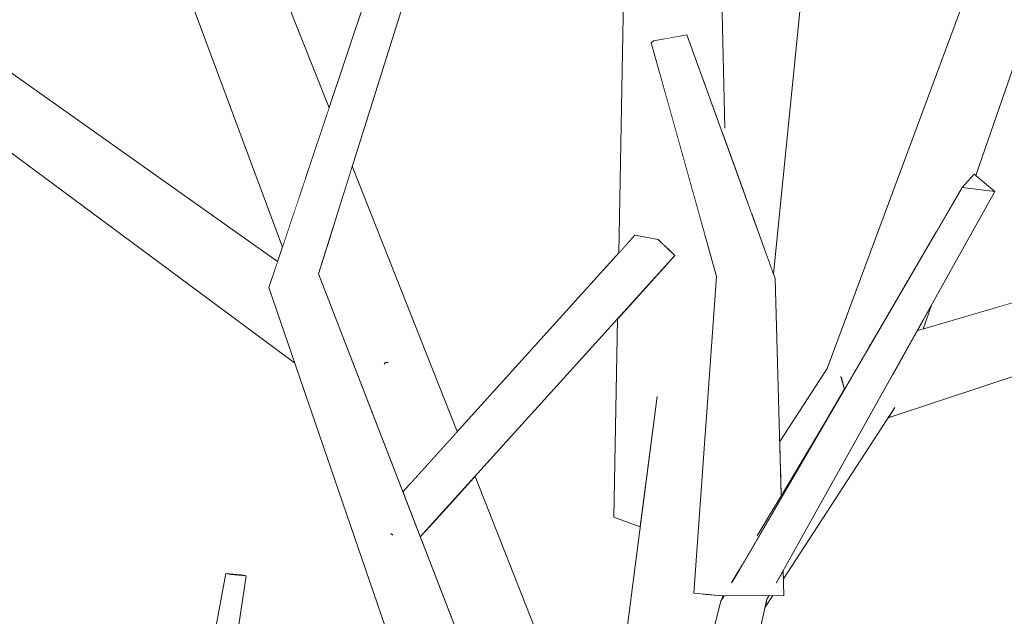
# Model space of a CAD drawing. Extents: x -289599 to -184549, y 66678 to 295474.
# Tile 218 of 256: x -265109 to -264995, y 72153 to 72222. Entities that reach past the tile are written whole.
import ezdxf

# ---------------------------------------------------------------- set-up
doc = ezdxf.new("R2010")
doc.units = 0
doc.header["$MEASUREMENT"] = 0
doc.linetypes.add('Wipeout_Contour', pattern=[1000, 0, -1000])
doc.layers.add('arch drzewa', color=8, linetype='Continuous')
doc.layers.add('arch drzewa_Nr_Pióra__4', color=8, linetype='Continuous', lineweight=9)

msp = doc.modelspace()

# ---------------------------------------------------------------- wipeouts: each hides what was drawn before it
at = {"color": 254, "linetype": 'Wipeout_Contour', "lineweight": 0, "ltscale": 1287614.588298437}
msp.add_wipeout([(-265021.85, 72156.9), (-265021.7, 72156.86), (-264996.52, 72201.92), (-265000.29, 72202.4)], dxfattribs=at).dxf.layer = 'arch drzewa'
at = {"color": 254, "linetype": 'Wipeout_Contour', "lineweight": 0, "ltscale": 1931739.826712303}
msp.add_wipeout([(-265074.58, 72192.45), (-265079.3, 72191.56), (-265065.51, 72163.26), (-265064.68, 72164.05), (-265065.4, 72163.05), (-265054.74, 72141.17)], dxfattribs=at).dxf.layer = 'arch drzewa'
at = {"color": 254, "linetype": 'Wipeout_Contour', "lineweight": 0, "ltscale": 965904.795956}
msp.add_wipeout([(-265088.38, 72121.2), (-265082.91, 72157.6), (-265084.68, 72157.76)], dxfattribs=at).dxf.layer = 'arch drzewa'
at = {"color": 254, "linetype": 'Wipeout_Contour', "lineweight": 0, "ltscale": 1287644.037908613}
msp.add_wipeout([(-265031.93, 72121.29), (-265029.95, 72123.31), (-265022.81, 72154.88), (-265028.13, 72154.66)], dxfattribs=at).dxf.layer = 'arch drzewa'

# ---------------------------------------------------------------- next in the draw order: wipeouts: each hides what was drawn before it
at = {"color": 254, "linetype": 'Wipeout_Contour', "lineweight": 0, "ltscale": 965907.530521}
msp.add_wipeout([(-265074.58, 72192.45), (-265061.16, 72235.18), (-265065.05, 72235.93)], dxfattribs=at).dxf.layer = 'arch drzewa'
at = {"color": 254, "linetype": 'Wipeout_Contour', "lineweight": 0, "ltscale": 965723.20619}
msp.add_wipeout([(-265026.83, 72156.89), (-265021.85, 72156.9), (-265000.29, 72202.4)], dxfattribs=at).dxf.layer = 'arch drzewa'
at = {"color": 254, "linetype": 'Wipeout_Contour', "lineweight": 0, "ltscale": 2575622.216986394}
msp.add_wipeout([(-265079.3, 72191.56), (-265060.48, 72140.77), (-265054.74, 72141.17), (-265065.4, 72163.05), (-265066.13, 72162.41), (-265066.15, 72162.43), (-265066.16, 72162.43), (-265065.51, 72163.26)], dxfattribs=at).dxf.layer = 'arch drzewa'
at = {"color": 254, "linetype": 'Wipeout_Contour', "lineweight": 0, "ltscale": 965902.865967}
msp.add_wipeout([(-265084.68, 72157.76), (-265090.62, 72121.76), (-265088.38, 72121.2)], dxfattribs=at).dxf.layer = 'arch drzewa'
at = {"color": 254, "linetype": 'Wipeout_Contour', "lineweight": 0, "ltscale": 965729.97057}
msp.add_wipeout([(-265022.81, 72154.88), (-265022.57, 72155.31), (-265022.61, 72155.31)], dxfattribs=at).dxf.layer = 'arch drzewa'
at = {"color": 254, "linetype": 'Wipeout_Contour', "lineweight": 0, "ltscale": 1287654.683402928}
msp.add_wipeout([(-265038.99, 72112.56), (-265037.61, 72115.51), (-265031.93, 72121.29), (-265028.13, 72154.66)], dxfattribs=at).dxf.layer = 'arch drzewa'

# ---------------------------------------------------------------- next in the draw order: wipeouts: each hides what was drawn before it
at = {"color": 254, "linetype": 'Wipeout_Contour', "lineweight": 0, "ltscale": 965694.603261}
msp.add_wipeout([(-264998.88, 72203.95), (-265000.29, 72202.4), (-264996.52, 72201.92)], dxfattribs=at).dxf.layer = 'arch drzewa'
at = {"color": 254, "linetype": 'Wipeout_Contour', "lineweight": 0, "ltscale": 965890.84488}
msp.add_wipeout([(-265060.48, 72140.77), (-265079.3, 72191.56), (-265080.31, 72190.84)], dxfattribs=at).dxf.layer = 'arch drzewa'
at = {"color": 254, "linetype": 'Wipeout_Contour', "lineweight": 0, "ltscale": 965700.715707}
msp.add_wipeout([(-265003.84, 72188.82), (-265005.5, 72185.84), (-265004.79, 72186.05)], dxfattribs=at).dxf.layer = 'arch drzewa'
at = {"color": 254, "linetype": 'Wipeout_Contour', "lineweight": 0, "ltscale": 965735.090848}
msp.add_wipeout([(-265023.89, 72162.32), (-265026.43, 72157.58), (-265016.2, 72175.12)], dxfattribs=at).dxf.layer = 'arch drzewa'
at = {"color": 254, "linetype": 'Wipeout_Contour', "lineweight": 0, "ltscale": 965909.67179}
msp.add_wipeout([(-265090.62, 72121.76), (-265084.68, 72157.76), (-265085.27, 72157.87)], dxfattribs=at).dxf.layer = 'arch drzewa'
at = {"color": 254, "linetype": 'Wipeout_Contour', "lineweight": 0, "ltscale": 1287649.65420991}
msp.add_wipeout([(-265027.77, 72155.29), (-265028.13, 72154.66), (-265022.81, 72154.88), (-265022.61, 72155.31)], dxfattribs=at).dxf.layer = 'arch drzewa'

# ---------------------------------------------------------------- next in the draw order: wipeouts: each hides what was drawn before it
at = {"color": 254, "linetype": 'Wipeout_Contour', "lineweight": 0, "ltscale": 1931396.365550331}
msp.add_wipeout([(-265003.32, 72197.19), (-265000.29, 72202.4), (-264998.88, 72203.95), (-264998.69, 72203.78), (-264986.03, 72240.53), (-264993.2, 72242.42)], dxfattribs=at).dxf.layer = 'arch drzewa'
at = {"color": 254, "linetype": 'Wipeout_Contour', "lineweight": 0, "ltscale": 965913.70063}
msp.add_wipeout([(-265065.05, 72235.93), (-265079.3, 72191.56), (-265074.58, 72192.45)], dxfattribs=at).dxf.layer = 'arch drzewa'
at = {"color": 254, "linetype": 'Wipeout_Contour', "lineweight": 0, "ltscale": 1287665.467409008}
msp.add_wipeout([(-265027.24, 72191.9), (-265022.48, 72164.66), (-265021.17, 72166.85), (-265021.86, 72191.89)], dxfattribs=at).dxf.layer = 'arch drzewa'
at = {"color": 254, "linetype": 'Wipeout_Contour', "lineweight": 0, "ltscale": 965862.734081}
msp.add_wipeout([(-265080.31, 72190.84), (-265062.85, 72140.08), (-265060.48, 72140.77)], dxfattribs=at).dxf.layer = 'arch drzewa'
at = {"color": 254, "linetype": 'Wipeout_Contour', "lineweight": 0, "ltscale": 965906.859533}
msp.add_wipeout([(-265085.27, 72157.87), (-265091.86, 72122.05), (-265090.62, 72121.76)], dxfattribs=at).dxf.layer = 'arch drzewa'
at = {"color": 254, "linetype": 'Wipeout_Contour', "lineweight": 0, "ltscale": 965726.499371}
msp.add_wipeout([(-265021.26, 72157.65), (-265020.85, 72155.32), (-265020.93, 72158.24)], dxfattribs=at).dxf.layer = 'arch drzewa'
at = {"color": 254, "linetype": 'Wipeout_Contour', "lineweight": 0, "ltscale": 965745.090751}
msp.add_wipeout([(-265028.13, 72154.66), (-265027.77, 72155.29), (-265027.86, 72155.29)], dxfattribs=at).dxf.layer = 'arch drzewa'

# ---------------------------------------------------------------- next in the draw order: wipeouts: each hides what was drawn before it
at = {"color": 254, "linetype": 'Wipeout_Contour', "lineweight": 0, "ltscale": 965916.249133}
msp.add_wipeout([(-265079.3, 72191.56), (-265065.05, 72235.93), (-265065.2, 72235.91)], dxfattribs=at).dxf.layer = 'arch drzewa'
at = {"color": 254, "linetype": 'Wipeout_Contour', "lineweight": 0, "ltscale": 3219127.247346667}
msp.add_wipeout([(-265027.96, 72155.29), (-265020.85, 72155.32), (-265021.26, 72157.65), (-265021.7, 72156.86), (-265021.85, 72156.9), (-265026.83, 72156.89), (-265026.43, 72157.58), (-265023.89, 72162.32), (-265022.48, 72164.66), (-265027.24, 72191.9)], dxfattribs=at).dxf.layer = 'arch drzewa'
at = {"color": 254, "linetype": 'Wipeout_Contour', "lineweight": 0, "ltscale": 1287813.007083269}
msp.add_wipeout([(-265065.51, 72163.26), (-265066.16, 72162.43), (-265066.15, 72162.43), (-265064.68, 72164.05)], dxfattribs=at).dxf.layer = 'arch drzewa'
at = {"color": 254, "linetype": 'Wipeout_Contour', "lineweight": 0, "ltscale": 1287879.973389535}
msp.add_wipeout([(-265082.91, 72157.6), (-265083.5, 72157.71), (-265085.27, 72157.87), (-265084.68, 72157.76)], dxfattribs=at).dxf.layer = 'arch drzewa'

# ---------------------------------------------------------------- next in the draw order: linework, layer by layer
at = {"layer": 'arch drzewa_Nr_Pióra__4', "linetype": 'Continuous'}
for p, q in [((-265091.86, 72122.05), (-265085.27, 72157.87)), ((-265088.38, 72121.2), (-265082.91, 72157.6)), ((-265084.68, 72157.76), (-265085.27, 72157.87)), ((-265085.27, 72157.87), (-265083.5, 72157.71)), ((-265082.91, 72157.6), (-265084.68, 72157.76)), ((-265083.5, 72157.71), (-265082.91, 72157.6))]:
    msp.add_line(p, q, dxfattribs=at)

# ---------------------------------------------------------------- next in the draw order: wipeouts: each hides what was drawn before it
at = {"color": 254, "linetype": 'Wipeout_Contour', "lineweight": 0, "ltscale": 965918.738997}
msp.add_wipeout([(-265065.2, 72235.91), (-265080.31, 72190.84), (-265079.3, 72191.56)], dxfattribs=at).dxf.layer = 'arch drzewa'
at = {"color": 254, "linetype": 'Wipeout_Contour', "lineweight": 0, "ltscale": 965763.26029}
msp.add_wipeout([(-265027.96, 72155.29), (-265027.24, 72191.9), (-265028.65, 72192.12)], dxfattribs=at).dxf.layer = 'arch drzewa'
at = {"color": 254, "linetype": 'Wipeout_Contour', "lineweight": 0, "ltscale": 2253365.795587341}
msp.add_wipeout([(-265015.86, 72181.52), (-265021.26, 72170.03), (-265021.17, 72166.85), (-265016.2, 72175.12), (-265013.88, 72179.1), (-265014.25, 72180.46), (-265014.07, 72180.64)], dxfattribs=at).dxf.layer = 'arch drzewa'
at = {"color": 254, "linetype": 'Wipeout_Contour', "lineweight": 0, "ltscale": 1287812.850798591}
msp.add_wipeout([(-265064.68, 72164.05), (-265066.15, 72162.43), (-265066.13, 72162.41), (-265065.4, 72163.05)], dxfattribs=at).dxf.layer = 'arch drzewa'
at = {"color": 254, "linetype": 'Wipeout_Contour', "lineweight": 0, "ltscale": 1287638.877170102}
msp.add_wipeout([(-265022.81, 72154.88), (-265023.01, 72153.98), (-265022.15, 72155.31), (-265022.57, 72155.31)], dxfattribs=at).dxf.layer = 'arch drzewa'

# ---------------------------------------------------------------- next in the draw order: linework, layer by layer
at = {"layer": 'arch drzewa_Nr_Pióra__4', "linetype": 'Continuous'}
for p, q in [((-265066.15, 72162.43), (-265066.26, 72162.45)), ((-265066.01, 72162.3), (-265066.15, 72162.43)), ((-265023.01, 72153.98), (-265022.15, 72155.31)), ((-265022.81, 72154.88), (-265022.57, 72155.31))]:
    msp.add_line(p, q, dxfattribs=at)

# ---------------------------------------------------------------- next in the draw order: wipeouts: each hides what was drawn before it
at = {"color": 254, "linetype": 'Wipeout_Contour', "lineweight": 0, "ltscale": 2575869.064672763}
msp.add_wipeout([(-265087.48, 72228.65), (-265076.1, 72203.41), (-265073.36, 72211.59), (-265080.86, 72230.52), (-265082.87, 72229.95), (-265082.8, 72229.76), (-265082.93, 72229.86), (-265083.02, 72229.91)], dxfattribs=at).dxf.layer = 'arch drzewa'
at = {"color": 254, "linetype": 'Wipeout_Contour', "lineweight": 0, "ltscale": 1287773.333709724}
msp.add_wipeout([(-265038.06, 72196.88), (-265064.84, 72167.29), (-265063.92, 72164.89), (-265035.39, 72196.41)], dxfattribs=at).dxf.layer = 'arch drzewa'
at = {"color": 254, "linetype": 'Wipeout_Contour', "lineweight": 0, "ltscale": 965758.202522}
msp.add_wipeout([(-265028.65, 72192.12), (-265031.24, 72155.59), (-265027.96, 72155.29)], dxfattribs=at).dxf.layer = 'arch drzewa'
at = {"color": 254, "linetype": 'Wipeout_Contour', "lineweight": 0, "ltscale": 1287621.867834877}
msp.add_wipeout([(-265020.93, 72158.24), (-265020.9, 72157.23), (-265008.11, 72176.94), (-265010.31, 72177.23)], dxfattribs=at).dxf.layer = 'arch drzewa'

# ---------------------------------------------------------------- next in the draw order: linework, layer by layer
at = {"layer": 'arch drzewa_Nr_Pióra__4', "linetype": 'Continuous'}
msp.add_line((-265020.85, 72155.32), (-265020.93, 72158.24), dxfattribs=at)

# ---------------------------------------------------------------- next in the draw order: wipeouts: each hides what was drawn before it
at = {"color": 254, "linetype": 'Wipeout_Contour', "lineweight": 0, "ltscale": 965938.408267}
msp.add_wipeout([(-265087.48, 72228.65), (-265076.82, 72201.26), (-265076.1, 72203.41)], dxfattribs=at).dxf.layer = 'arch drzewa'
at = {"color": 254, "linetype": 'Wipeout_Contour', "lineweight": 0, "ltscale": 1287765.065323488}
msp.add_wipeout([(-265035.39, 72196.41), (-265063.92, 72164.89), (-265062.83, 72162.09), (-265033.44, 72194.55)], dxfattribs=at).dxf.layer = 'arch drzewa'
at = {"color": 254, "linetype": 'Wipeout_Contour', "lineweight": 0, "ltscale": 965734.382956}
msp.add_wipeout([(-265015.86, 72181.52), (-265021.34, 72173.08), (-265021.26, 72170.03)], dxfattribs=at).dxf.layer = 'arch drzewa'
at = {"color": 254, "linetype": 'Wipeout_Contour', "lineweight": 0, "ltscale": 1931492.911258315}
msp.add_wipeout([(-265031.6, 72141.37), (-265031.14, 72142.98), (-265028.13, 72154.66), (-265027.86, 72155.29), (-265027.96, 72155.29), (-265030.21, 72155.49)], dxfattribs=at).dxf.layer = 'arch drzewa'

# ---------------------------------------------------------------- next in the draw order: linework, layer by layer
at = {"layer": 'arch drzewa_Nr_Pióra__4', "linetype": 'Continuous'}
for p, q in [((-265023.95, 72162.22), (-265016.2, 72175.12)), ((-265020.85, 72155.32), (-265027.96, 72155.29)), ((-265027.76, 72155.29), (-265027.76, 72155.29))]:
    msp.add_line(p, q, dxfattribs=at)

# ---------------------------------------------------------------- next in the draw order: wipeouts: each hides what was drawn before it
at = {"color": 254, "linetype": 'Wipeout_Contour', "lineweight": 0, "ltscale": 1609526.676534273}
msp.add_wipeout([(-264993.2, 72242.42), (-265015.86, 72181.52), (-265014.07, 72180.64), (-265010.89, 72184.22), (-265003.32, 72197.19)], dxfattribs=at).dxf.layer = 'arch drzewa'
at = {"color": 254, "linetype": 'Wipeout_Contour', "lineweight": 0, "ltscale": 1287932.997703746}
msp.add_wipeout([(-265087.48, 72228.65), (-265091.04, 72228.61), (-265078.09, 72197.46), (-265076.82, 72201.26)], dxfattribs=at).dxf.layer = 'arch drzewa'
at = {"color": 254, "linetype": 'Wipeout_Contour', "lineweight": 0, "ltscale": 965791.578969}
msp.add_wipeout([(-265021.86, 72191.89), (-265032.07, 72220.01), (-265035.9, 72219.3)], dxfattribs=at).dxf.layer = 'arch drzewa'
at = {"color": 254, "linetype": 'Wipeout_Contour', "lineweight": 0, "ltscale": 1287838.420209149}
msp.add_wipeout([(-265073.17, 72196.93), (-265061.48, 72171), (-265058.56, 72174.23), (-265070.69, 72204.85)], dxfattribs=at).dxf.layer = 'arch drzewa'
at = {"color": 254, "linetype": 'Wipeout_Contour', "lineweight": 0, "ltscale": 1287725.57892559}
msp.add_wipeout([(-265056.51, 72169.06), (-265059.25, 72166.04), (-265038.01, 72118.95), (-265037.45, 72120.92)], dxfattribs=at).dxf.layer = 'arch drzewa'

# ---------------------------------------------------------------- next in the draw order: linework, layer by layer
at = {"layer": 'arch drzewa_Nr_Pióra__4', "linetype": 'Continuous'}
for p, q in [((-264998.69, 72203.78), (-264986.03, 72240.53)), ((-265000.29, 72202.4), (-264998.88, 72203.95)), ((-264998.88, 72203.95), (-264996.52, 72201.92)), ((-264996.52, 72201.92), (-265000.29, 72202.4)), ((-265021.34, 72173.08), (-265015.86, 72181.52))]:
    msp.add_line(p, q, dxfattribs=at)

# ---------------------------------------------------------------- next in the draw order: wipeouts: each hides what was drawn before it
at = {"color": 254, "linetype": 'Wipeout_Contour', "lineweight": 0, "ltscale": 965942.75953}
msp.add_wipeout([(-265078.09, 72197.46), (-265091.04, 72228.61), (-265078.74, 72195.52)], dxfattribs=at).dxf.layer = 'arch drzewa'
at = {"color": 254, "linetype": 'Wipeout_Contour', "lineweight": 0, "ltscale": 965780.028086}
msp.add_wipeout([(-265035.9, 72219.3), (-265027.24, 72191.9), (-265021.86, 72191.89)], dxfattribs=at).dxf.layer = 'arch drzewa'
at = {"color": 254, "linetype": 'Wipeout_Contour', "lineweight": 0, "ltscale": 1287509.30574238}
msp.add_wipeout([(-265008.69, 72176.04), (-265008.83, 72175.83), (-264952.5, 72194.42), (-264954.94, 72197.89)], dxfattribs=at).dxf.layer = 'arch drzewa'
at = {"color": 254, "linetype": 'Wipeout_Contour', "lineweight": 0, "ltscale": 1287842.729632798}
msp.add_wipeout([(-265073.17, 72196.93), (-265074.05, 72194.14), (-265063.97, 72168.26), (-265061.48, 72171)], dxfattribs=at).dxf.layer = 'arch drzewa'
at = {"color": 254, "linetype": 'Wipeout_Contour', "lineweight": 0, "ltscale": 1287627.72089242}
msp.add_wipeout([(-265014.25, 72180.46), (-265013.88, 72179.1), (-265010.89, 72184.22), (-265014.07, 72180.64)], dxfattribs=at).dxf.layer = 'arch drzewa'
at = {"color": 254, "linetype": 'Wipeout_Contour', "lineweight": 0, "ltscale": 1931564.460115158}
msp.add_wipeout([(-265059.25, 72166.04), (-265061.95, 72163.06), (-265041.58, 72110.74), (-265041.45, 72111.6), (-265039.56, 72113.53), (-265038.01, 72118.95)], dxfattribs=at).dxf.layer = 'arch drzewa'

# ---------------------------------------------------------------- next in the draw order: linework, layer by layer
at = {"layer": 'arch drzewa_Nr_Pióra__4', "linetype": 'Continuous'}
msp.add_line((-265013.88, 72179.1), (-265014.28, 72180.57), dxfattribs=at)

# ---------------------------------------------------------------- next in the draw order: wipeouts: each hides what was drawn before it
at = {"color": 254, "linetype": 'Wipeout_Contour', "lineweight": 0, "ltscale": 2575395.125693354}
msp.add_wipeout([(-265024.55, 72199.3), (-265022.06, 72192.43), (-265018.68, 72226.17), (-265020.09, 72225.82), (-265021.26, 72224.49), (-265021.42, 72224.56), (-265021.28, 72225.52), (-265023.33, 72225.01)], dxfattribs=at).dxf.layer = 'arch drzewa'
at = {"color": 254, "linetype": 'Wipeout_Contour', "lineweight": 0, "ltscale": 965800.307562}
msp.add_wipeout([(-265027.24, 72191.9), (-265035.9, 72219.3), (-265036.17, 72219.09)], dxfattribs=at).dxf.layer = 'arch drzewa'
at = {"color": 254, "linetype": 'Wipeout_Contour', "lineweight": 0, "ltscale": 1287974.426367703}
msp.add_wipeout([(-265115.29, 72216.02), (-265079.59, 72193), (-265079.3, 72193.85), (-265111.43, 72216.58)], dxfattribs=at).dxf.layer = 'arch drzewa'
at = {"color": 254, "linetype": 'Wipeout_Contour', "lineweight": 0, "ltscale": 1609461.382505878}
msp.add_wipeout([(-265010.31, 72177.23), (-265008.11, 72176.94), (-265008.69, 72176.04), (-264954.94, 72197.89), (-265008.37, 72180.71)], dxfattribs=at).dxf.layer = 'arch drzewa'
at = {"color": 254, "linetype": 'Wipeout_Contour', "lineweight": 0, "ltscale": 1287845.408613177}
msp.add_wipeout([(-265074.05, 72194.14), (-265074.58, 72192.45), (-265064.84, 72167.29), (-265063.97, 72168.26)], dxfattribs=at).dxf.layer = 'arch drzewa'
at = {"color": 254, "linetype": 'Wipeout_Contour', "lineweight": 0, "ltscale": 1609672.581918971}
msp.add_wipeout([(-265062.83, 72162.09), (-265055.1, 72142.11), (-265041.72, 72109.9), (-265041.58, 72110.74), (-265061.95, 72163.06)], dxfattribs=at).dxf.layer = 'arch drzewa'

# ---------------------------------------------------------------- next in the draw order: linework, layer by layer
at = {"layer": 'arch drzewa_Nr_Pióra__4', "linetype": 'Continuous'}
for p, q in [((-265074.58, 72192.45), (-265061.16, 72235.18)), ((-265022.06, 72192.43), (-265018.68, 72226.17)), ((-265058.56, 72174.23), (-265070.69, 72204.85)), ((-265054.74, 72141.17), (-265074.58, 72192.45)), ((-265021.17, 72166.85), (-265021.86, 72191.89)), ((-265011.03, 72184.22), (-265010.86, 72184.27)), ((-265066.83, 72182.22), (-265067, 72182.03)), ((-265066.54, 72182.21), (-265066.83, 72182.22)), ((-265020.9, 72157.23), (-265008.05, 72177.02))]:
    msp.add_line(p, q, dxfattribs=at)

# ---------------------------------------------------------------- next in the draw order: wipeouts: each hides what was drawn before it
at = {"color": 254, "linetype": 'Wipeout_Contour', "lineweight": 0, "ltscale": 965774.535099}
msp.add_wipeout([(-265025.59, 72202.16), (-265024.55, 72199.3), (-265023.33, 72225.01)], dxfattribs=at).dxf.layer = 'arch drzewa'
at = {"color": 254, "linetype": 'Wipeout_Contour', "lineweight": 0, "ltscale": 965787.104451}
msp.add_wipeout([(-265036.17, 72219.09), (-265028.65, 72192.12), (-265027.24, 72191.9)], dxfattribs=at).dxf.layer = 'arch drzewa'
at = {"color": 254, "linetype": 'Wipeout_Contour', "lineweight": 0, "ltscale": 965963.832773}
msp.add_wipeout([(-265115.29, 72216.02), (-265080.1, 72191.47), (-265079.59, 72193)], dxfattribs=at).dxf.layer = 'arch drzewa'
at = {"color": 254, "linetype": 'Wipeout_Contour', "lineweight": 0, "ltscale": 1287515.190859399}
msp.add_wipeout([(-265008.19, 72181.04), (-265008.37, 72180.71), (-264954.94, 72197.89), (-264955.41, 72200.54)], dxfattribs=at).dxf.layer = 'arch drzewa'

# ---------------------------------------------------------------- next in the draw order: wipeouts: each hides what was drawn before it
at = {"color": 254, "linetype": 'Wipeout_Contour', "lineweight": 0, "ltscale": 1609640.186158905}
msp.add_wipeout([(-265028.05, 72226.21), (-265027.68, 72209.67), (-265027.9, 72208.52), (-265025.59, 72202.16), (-265023.33, 72225.01)], dxfattribs=at).dxf.layer = 'arch drzewa'
at = {"color": 254, "linetype": 'Wipeout_Contour', "lineweight": 0, "ltscale": 1609954.402996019}
msp.add_wipeout([(-265118, 72212.28), (-265080.01, 72189.96), (-265080.31, 72190.84), (-265080.1, 72191.47), (-265115.29, 72216.02)], dxfattribs=at).dxf.layer = 'arch drzewa'
at = {"color": 254, "linetype": 'Wipeout_Contour', "lineweight": 0, "ltscale": 965658.424879}
msp.add_wipeout([(-265005.5, 72185.84), (-265008.19, 72181.04), (-264955.41, 72200.54)], dxfattribs=at).dxf.layer = 'arch drzewa'
at = {"color": 254, "linetype": 'Wipeout_Contour', "lineweight": 0, "ltscale": 2253444.601929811}
msp.add_wipeout([(-265031.94, 72140.19), (-265031.6, 72141.37), (-265030.21, 72155.49), (-265031.24, 72155.59), (-265028.65, 72192.12), (-265030.04, 72197.11), (-265030.18, 72196.26)], dxfattribs=at).dxf.layer = 'arch drzewa'

# ---------------------------------------------------------------- next in the draw order: linework, layer by layer
at = {"layer": 'arch drzewa_Nr_Pióra__4', "linetype": 'Continuous'}
for p, q in [((-265015.86, 72181.52), (-264993.2, 72242.42)), ((-265026.89, 72156.78), (-265000.29, 72202.4)), ((-265021.76, 72156.75), (-264996.52, 72201.92)), ((-265005.5, 72185.84), (-264955.41, 72200.54)), ((-265008.83, 72175.83), (-264952.5, 72194.42)), ((-265004.79, 72186.05), (-265003.84, 72188.82)), ((-265028.13, 72154.66), (-265027.86, 72155.29)), ((-265028.13, 72154.66), (-265027.77, 72155.29))]:
    msp.add_line(p, q, dxfattribs=at)

# ---------------------------------------------------------------- next in the draw order: wipeouts: each hides what was drawn before it
at = {"color": 254, "linetype": 'Wipeout_Contour', "lineweight": 0, "ltscale": 1931609.363589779}
msp.add_wipeout([(-265028.53, 72247.23), (-265034.86, 72245.85), (-265032.26, 72219.98), (-265032.07, 72220.01), (-265027.9, 72208.52), (-265027.68, 72209.67)], dxfattribs=at).dxf.layer = 'arch drzewa'
at = {"color": 254, "linetype": 'Wipeout_Contour', "lineweight": 0, "ltscale": 965960.205326}
msp.add_wipeout([(-265080.01, 72189.96), (-265118, 72212.28), (-265077.33, 72182.17)], dxfattribs=at).dxf.layer = 'arch drzewa'
at = {"color": 254, "linetype": 'Wipeout_Contour', "lineweight": 0, "ltscale": 2253461.017257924}
msp.add_wipeout([(-265040.64, 72138.59), (-265032.82, 72137.09), (-265031.94, 72140.19), (-265030.18, 72196.26), (-265033.95, 72172.88), (-265034.63, 72175.65), (-265035.54, 72177.89)], dxfattribs=at).dxf.layer = 'arch drzewa'

# ---------------------------------------------------------------- next in the draw order: linework, layer by layer
at = {"layer": 'arch drzewa_Nr_Pióra__4', "linetype": 'Continuous'}
for p, q in [((-265027.67, 72209.24), (-265028.53, 72247.23)), ((-265080.31, 72190.84), (-265065.2, 72235.91)), ((-265073.36, 72211.59), (-265080.86, 72230.52)), ((-265078.74, 72195.52), (-265091.04, 72228.61)), ((-265079.3, 72193.85), (-265111.43, 72216.58)), ((-265077.33, 72182.17), (-265118, 72212.28)), ((-265062.85, 72140.08), (-265080.31, 72190.84)), ((-265027.96, 72155.29), (-265031.24, 72155.59)), ((-265039.02, 72112.43), (-265028.13, 72154.66)), ((-265029.95, 72123.31), (-265022.81, 72154.88))]:
    msp.add_line(p, q, dxfattribs=at)

# ---------------------------------------------------------------- next in the draw order: wipeouts: each hides what was drawn before it
at = {"color": 254, "linetype": 'Wipeout_Contour', "lineweight": 0, "ltscale": 965816.060351}
msp.add_wipeout([(-265034.86, 72245.85), (-265034.53, 72219.55), (-265032.26, 72219.98)], dxfattribs=at).dxf.layer = 'arch drzewa'
at = {"color": 254, "linetype": 'Wipeout_Contour', "lineweight": 0, "ltscale": 1931578.186499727}
msp.add_wipeout([(-265034.45, 72212.91), (-265034.23, 72195.3), (-265033.44, 72194.55), (-265034.21, 72193.7), (-265033.95, 72172.88), (-265030.04, 72197.11)], dxfattribs=at).dxf.layer = 'arch drzewa'

# ---------------------------------------------------------------- next in the draw order: linework, layer by layer
at = {"layer": 'arch drzewa_Nr_Pióra__4', "linetype": 'Continuous'}
for p, q in [((-265021.86, 72191.89), (-265032.07, 72220.01)), ((-265031.24, 72155.59), (-265028.65, 72192.12))]:
    msp.add_line(p, q, dxfattribs=at)

# ---------------------------------------------------------------- next in the draw order: wipeouts: each hides what was drawn before it
at = {"color": 254, "linetype": 'Wipeout_Contour', "lineweight": 0, "ltscale": 4185226.652893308}
msp.add_wipeout([(-265038.95, 72247.98), (-265035.88, 72196.5), (-265035.39, 72196.41), (-265034.23, 72195.3), (-265034.45, 72212.91), (-265036.17, 72219.09), (-265035.9, 72219.3), (-265034.53, 72219.55), (-265034.86, 72245.85), (-265036.75, 72246.83), (-265036.76, 72245.85), (-265036.89, 72245.81), (-265038.25, 72247.61)], dxfattribs=at).dxf.layer = 'arch drzewa'
at = {"color": 254, "linetype": 'Wipeout_Contour', "lineweight": 0, "ltscale": 1287714.199305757}
msp.add_wipeout([(-265034.21, 72193.7), (-265035.62, 72192.14), (-265034.63, 72175.65), (-265033.95, 72172.88)], dxfattribs=at).dxf.layer = 'arch drzewa'

# ---------------------------------------------------------------- next in the draw order: wipeouts: each hides what was drawn before it
at = {"color": 254, "linetype": 'Wipeout_Contour', "lineweight": 0, "ltscale": 1287752.401786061}
msp.add_wipeout([(-265039.93, 72194.82), (-265038.06, 72196.88), (-265035.88, 72196.5), (-265038.95, 72247.98)], dxfattribs=at).dxf.layer = 'arch drzewa'
at = {"color": 254, "linetype": 'Wipeout_Contour', "lineweight": 0, "ltscale": 1931576.35773713}
msp.add_wipeout([(-265040.48, 72164.35), (-265037.44, 72163.25), (-265035.54, 72177.89), (-265034.63, 72175.65), (-265035.62, 72192.14), (-265040.06, 72187.23)], dxfattribs=at).dxf.layer = 'arch drzewa'

# ---------------------------------------------------------------- next in the draw order: linework, layer by layer
at = {"layer": 'arch drzewa_Nr_Pióra__4', "linetype": 'Continuous'}
for p, q in [((-265039.93, 72194.82), (-265038.95, 72247.98)), ((-265032.07, 72220.01), (-265035.9, 72219.3)), ((-265035.9, 72219.3), (-265036.17, 72219.09)), ((-265028.65, 72192.12), (-265036.17, 72219.09)), ((-265064.84, 72167.29), (-265038.06, 72196.88)), ((-265035.39, 72196.41), (-265038.06, 72196.88)), ((-265033.44, 72194.55), (-265035.39, 72196.41)), ((-265062.83, 72162.09), (-265033.44, 72194.55)), ((-265040.48, 72164.35), (-265040.06, 72187.23)), ((-265040.64, 72138.59), (-265035.49, 72178.3)), ((-265037.45, 72120.92), (-265056.51, 72169.06)), ((-265037.44, 72163.25), (-265040.48, 72164.35))]:
    msp.add_line(p, q, dxfattribs=at)

doc.saveas('drawing.dxf')
